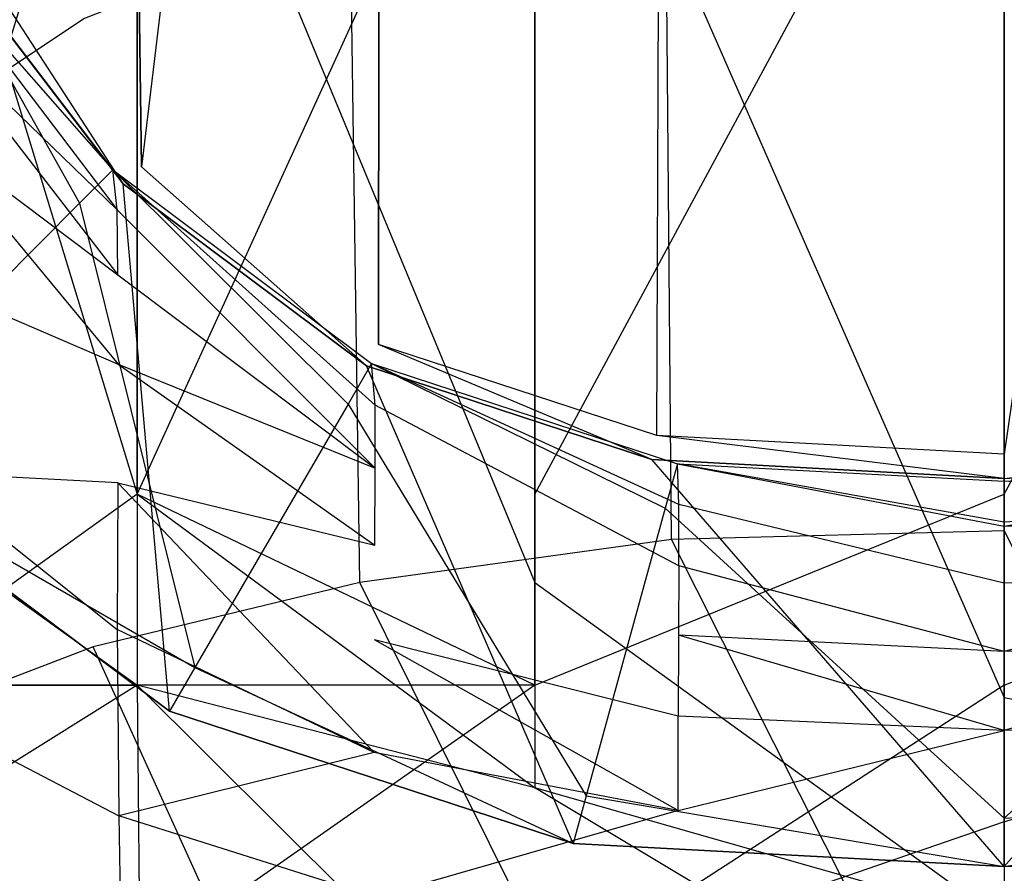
# Model space of a CAD drawing. Extents: x 0 to 0.315, y -0.494 to 0.
# Tile 16 of 24: x 0.13 to 0.158, y -0.091 to -0.067. Entities that reach past the tile are written whole.
import ezdxf

# ---------------------------------------------------------------- set-up
doc = ezdxf.new("R2010")
doc.units = 0
doc.layers.add('L0_WC_N_764603__0___REPLACEMTFO', color=7, linetype='CONTINUOUS')

msp = doc.modelspace()

# ---------------------------------------------------------------- linework, layer by layer
at = {"layer": 'L0_WC_N_764603__0___REPLACEMTFO', "color": 8}
for points, invisible_edges in [([(0.1575, -0.078801), (0.147985, -0.012086), (0.1575, -0.011583), (0.1575, -0.078801)], 13), ([(0.1575, -0.078801), (0.1575, -0.011583), (0.167015, -0.012086), (0.1575, -0.078801)], 10), ([(0.147743, -0.078279), (0.139938, -0.015321), (0.147985, -0.012086), (0.147743, -0.078279)], 13), ([(0.147743, -0.078279), (0.147985, -0.012086), (0.1575, -0.078801), (0.147743, -0.078279)], 10), ([(0.1575, -0.078801), (0.167015, -0.012086), (0.167257, -0.078279), (0.1575, -0.078801)], 13), ([(0.133275, -0.070733), (0.13261, -0.02082), (0.139938, -0.015321), (0.133275, -0.070733)], 10), ([(0.133275, -0.070733), (0.139938, -0.015321), (0.139933, -0.075717), (0.133275, -0.070733)], 13), ([(0.139933, -0.075717), (0.139938, -0.015321), (0.147743, -0.078279), (0.139933, -0.075717)], 10), ([(0.127841, -0.063615), (0.13261, -0.02082), (0.133275, -0.070733), (0.127841, -0.063615)], 13), ([(0.125686, -0.079922, 0.254249), (0.13315, -0.055433, 0.243579), (0.133151, -0.079922, 0.243579), (0.125686, -0.079922, 0.254249)], 13), ([(0.13315, -0.055433, 0.243579), (0.125686, -0.079922, 0.254249), (0.125686, -0.055433, 0.254249), (0.13315, -0.055433, 0.243579)], 14), ([(0.13315, -0.079922, 0.290092), (0.125686, -0.055433, 0.279421), (0.125686, -0.079922, 0.279421), (0.13315, -0.079922, 0.290092)], 13), ([(0.125686, -0.055433, 0.279421), (0.13315, -0.079922, 0.290092), (0.13315, -0.055433, 0.290092), (0.125686, -0.055433, 0.279421)], 14), ([(0.144322, -0.082401, 0.297221), (0.13315, -0.055433, 0.290092), (0.13315, -0.079922, 0.290092), (0.144322, -0.082401, 0.297221)], 13), ([(0.13315, -0.055433, 0.290092), (0.144322, -0.082401, 0.297221), (0.144322, -0.055582, 0.297221), (0.13315, -0.055433, 0.290092)], 14), ([(0.144322, -0.055433, 0.236449), (0.133151, -0.079922, 0.243579), (0.13315, -0.055433, 0.243579), (0.144322, -0.055433, 0.236449)], 13), ([(0.133151, -0.079922, 0.243579), (0.144322, -0.055433, 0.236449), (0.144322, -0.079922, 0.236449), (0.133151, -0.079922, 0.243579)], 14), ([(0.1575, -0.055433, 0.233946), (0.144322, -0.079922, 0.236449), (0.144322, -0.055433, 0.236449), (0.1575, -0.055433, 0.233946)], 13), ([(0.144322, -0.079922, 0.236449), (0.1575, -0.055433, 0.233946), (0.1575, -0.079922, 0.233946), (0.144322, -0.079922, 0.236449)], 14), ([(0.170678, -0.055433, 0.236449), (0.1575, -0.079922, 0.233946), (0.1575, -0.055433, 0.233946), (0.170678, -0.055433, 0.236449)], 13), ([(0.1575, -0.079922, 0.233946), (0.170678, -0.055433, 0.236449), (0.170678, -0.079922, 0.236449), (0.1575, -0.079922, 0.233946)], 14), ([(0.157499, -0.085633, 0.299725), (0.144322, -0.055582, 0.297221), (0.144322, -0.082401, 0.297221), (0.157499, -0.085633, 0.299725)], 13), ([(0.144322, -0.055582, 0.297221), (0.157499, -0.085633, 0.299725), (0.157499, -0.055775, 0.299725), (0.144322, -0.055582, 0.297221)], 14), ([(0.157499, -0.055775, 0.299725), (0.170678, -0.082401, 0.297221), (0.170678, -0.055582, 0.297221), (0.157499, -0.055775, 0.299725)], 14), ([(0.170678, -0.082401, 0.297221), (0.157499, -0.055775, 0.299725), (0.157499, -0.085633, 0.299725), (0.170678, -0.082401, 0.297221)], 13), ([(0.125882, -0.05616, 0.173067), (0.126052, -0.070281, 0.174899), (0.131669, -0.066563, 0.18254), (0.125882, -0.05616, 0.173067)], 14), ([(0.157501, -0.061396, 0.192452), (0.147988, -0.061663, 0.191941), (0.14816, -0.081201, 0.191438), (0.157501, -0.061396, 0.192452)], 14), ([(0.157502, -0.080951, 0.19208), (0.157501, -0.061396, 0.192452), (0.14816, -0.081201, 0.191438), (0.157502, -0.080951, 0.19208)], 14), ([(0.147988, -0.061663, 0.191941), (0.139142, -0.063607, 0.188355), (0.139401, -0.082408, 0.188051), (0.147988, -0.061663, 0.191941)], 14), ([(0.14816, -0.081201, 0.191438), (0.147988, -0.061663, 0.191941), (0.139401, -0.082408, 0.188051), (0.14816, -0.081201, 0.191438)], 14), ([(0.131533, -0.071752, 0.065228), (0.12694, -0.063574, 0.066865), (0.1258, -0.064242, 0.065228), (0.131533, -0.071752, 0.065228)], 13), ([(0.12694, -0.063574, 0.066865), (0.131533, -0.071752, 0.065228), (0.132467, -0.070814, 0.066865), (0.12694, -0.063574, 0.066865)], 14), ([(0.132467, -0.070814, 0.112752), (0.12694, -0.063574, 0.066865), (0.132467, -0.070814, 0.066865), (0.132467, -0.070814, 0.112752)], 13), ([(0.12694, -0.063574, 0.066865), (0.132467, -0.070814, 0.112752), (0.12694, -0.063574, 0.112752), (0.12694, -0.063574, 0.066865)], 14), ([(0.12694, -0.063574, 0.112752), (0.132467, -0.070814, 0.112752), (0.127054, -0.064658, 0.119774), (0.12694, -0.063574, 0.112752)], 14), ([(0.127841, -0.063615), (0.132757, -0.07121, 0.000001), (0.127214, -0.063949), (0.127841, -0.063615)], 13), ([(0.132757, -0.07121, 0.000001), (0.127841, -0.063615), (0.133275, -0.070733), (0.132757, -0.07121, 0.000001)], 14), ([(0.139142, -0.063607, 0.188355), (0.131669, -0.066563, 0.18254), (0.131914, -0.084209, 0.182428), (0.139142, -0.063607, 0.188355)], 14), ([(0.139401, -0.082408, 0.188051), (0.139142, -0.063607, 0.188355), (0.131914, -0.084209, 0.182428), (0.139401, -0.082408, 0.188051)], 14), ([(0.124472, -0.078842, 0.022814), (0.127214, -0.063949, 0.022814), (0.132757, -0.07121, 0.022814), (0.124472, -0.078842, 0.022814)], 14), ([(0.132757, -0.07121, 0.02115), (0.127214, -0.063949, 0.00141), (0.132757, -0.07121, 0.00141), (0.132757, -0.07121, 0.02115)], 13), ([(0.127214, -0.063949, 0.00141), (0.132757, -0.07121, 0.02115), (0.127214, -0.063949, 0.02115), (0.127214, -0.063949, 0.00141)], 14), ([(0.132757, -0.07121, 0.022814), (0.127214, -0.063949, 0.02115), (0.132757, -0.07121, 0.02115), (0.132757, -0.07121, 0.022814)], 13), ([(0.127214, -0.063949, 0.02115), (0.132757, -0.07121, 0.022814), (0.127214, -0.063949, 0.022814), (0.127214, -0.063949, 0.02115)], 14), ([(0.132757, -0.07121, 0.00141), (0.127214, -0.063949), (0.132757, -0.07121, 0.000001), (0.132757, -0.07121, 0.00141)], 13), ([(0.127214, -0.063949), (0.132757, -0.07121, 0.00141), (0.127214, -0.063949, 0.00141), (0.127214, -0.063949)], 14), ([(0.1258, -0.064242, 0.065228), (0.125477, -0.077833, 0.05461), (0.131533, -0.071752, 0.065228), (0.1258, -0.064242, 0.065228)], 14), ([(0.127054, -0.064658, 0.119774), (0.132589, -0.071933, 0.117911), (0.127103, -0.06663, 0.126253), (0.127054, -0.064658, 0.119774)], 14), ([(0.127054, -0.064658, 0.119774), (0.132467, -0.070814, 0.112752), (0.132589, -0.071933, 0.117911), (0.127054, -0.064658, 0.119774)], 14), ([(0.131669, -0.066563, 0.18254), (0.126052, -0.070281, 0.174899), (0.131914, -0.084209, 0.182428), (0.131669, -0.066563, 0.18254)], 14), ([(0.127103, -0.06663, 0.126253), (0.132589, -0.071933, 0.117911), (0.132614, -0.073766, 0.122523), (0.127103, -0.06663, 0.126253)], 14), ([(0.127103, -0.06663, 0.126253), (0.132614, -0.073766, 0.122523), (0.127127, -0.069638, 0.131538), (0.127103, -0.06663, 0.126253)], 14), ([(0.127127, -0.069638, 0.131538), (0.132623, -0.076273, 0.12616), (0.127111, -0.073909, 0.135459), (0.127127, -0.069638, 0.131538)], 14), ([(0.127127, -0.069638, 0.131538), (0.132614, -0.073766, 0.122523), (0.132623, -0.076273, 0.12616), (0.127127, -0.069638, 0.131538)], 14), ([(0.126052, -0.070281, 0.174899), (0.126198, -0.086402, 0.17487), (0.131914, -0.084209, 0.182428), (0.126052, -0.070281, 0.174899)], 14), ([(0.133275, -0.070733), (0.139588, -0.076323, 0.000001), (0.132757, -0.07121, 0.000001), (0.133275, -0.070733)], 13), ([(0.139588, -0.076323, 0.000001), (0.133275, -0.070733), (0.139933, -0.075717), (0.139588, -0.076323, 0.000001)], 14), ([(0.139073, -0.077396, 0.065228), (0.132467, -0.070814, 0.066865), (0.131533, -0.071752, 0.065228), (0.139073, -0.077396, 0.065228)], 13), ([(0.132467, -0.070814, 0.066865), (0.139073, -0.077396, 0.065228), (0.139736, -0.076255, 0.066865), (0.132467, -0.070814, 0.066865)], 14), ([(0.139736, -0.076255, 0.066865), (0.132467, -0.070814, 0.112752), (0.132467, -0.070814, 0.066865), (0.139736, -0.076255, 0.066865)], 13), ([(0.132467, -0.070814, 0.112752), (0.139736, -0.076255, 0.066865), (0.139736, -0.076255, 0.112752), (0.132467, -0.070814, 0.112752)], 14), ([(0.139834, -0.07742, 0.116528), (0.132467, -0.070814, 0.112752), (0.139736, -0.076255, 0.112752), (0.139834, -0.07742, 0.116528)], 14), ([(0.132589, -0.071933, 0.117911), (0.132467, -0.070814, 0.112752), (0.139834, -0.07742, 0.116528), (0.132589, -0.071933, 0.117911)], 14), ([(0.132757, -0.07121, 0.022814), (0.134062, -0.086021, 0.022814), (0.124472, -0.078842, 0.022814), (0.132757, -0.07121, 0.022814)], 13), ([(0.139588, -0.076323, 0.00141), (0.132757, -0.07121, 0.02115), (0.132757, -0.07121, 0.00141), (0.139588, -0.076323, 0.00141)], 13), ([(0.132757, -0.07121, 0.02115), (0.139588, -0.076323, 0.00141), (0.139588, -0.076323, 0.02115), (0.132757, -0.07121, 0.02115)], 14), ([(0.139588, -0.076323, 0.022814), (0.132757, -0.07121, 0.02115), (0.139588, -0.076323, 0.02115), (0.139588, -0.076323, 0.022814)], 13), ([(0.132757, -0.07121, 0.02115), (0.139588, -0.076323, 0.022814), (0.132757, -0.07121, 0.022814), (0.132757, -0.07121, 0.02115)], 14), ([(0.139588, -0.076323, 0.000001), (0.132757, -0.07121, 0.00141), (0.132757, -0.07121, 0.000001), (0.139588, -0.076323, 0.000001)], 13), ([(0.132757, -0.07121, 0.00141), (0.139588, -0.076323, 0.000001), (0.139588, -0.076323, 0.00141), (0.132757, -0.07121, 0.00141)], 14), ([(0.134062, -0.086021, 0.022814), (0.132757, -0.07121, 0.022814), (0.139588, -0.076323, 0.022814), (0.134062, -0.086021, 0.022814)], 14), ([(0.134775, -0.084793, 0.05461), (0.131533, -0.071752, 0.065228), (0.125477, -0.077833, 0.05461), (0.134775, -0.084793, 0.05461)], 13), ([(0.131533, -0.071752, 0.065228), (0.134775, -0.084793, 0.05461), (0.139073, -0.077396, 0.065228), (0.131533, -0.071752, 0.065228)], 14), ([(0.139832, -0.079198, 0.119723), (0.132589, -0.071933, 0.117911), (0.139834, -0.07742, 0.116528), (0.139832, -0.079198, 0.119723)], 14), ([(0.132614, -0.073766, 0.122523), (0.132589, -0.071933, 0.117911), (0.139832, -0.079198, 0.119723), (0.132614, -0.073766, 0.122523)], 14), ([(0.132614, -0.073766, 0.122523), (0.139832, -0.079198, 0.119723), (0.132623, -0.076273, 0.12616), (0.132614, -0.073766, 0.122523)], 14), ([(0.132608, -0.079605, 0.12889), (0.127086, -0.079323, 0.137913), (0.127111, -0.073909, 0.135459), (0.132608, -0.079605, 0.12889)], 14), ([(0.127111, -0.073909, 0.135459), (0.132623, -0.076273, 0.12616), (0.132608, -0.079605, 0.12889), (0.127111, -0.073909, 0.135459)], 14), ([(0.139933, -0.075717), (0.147605, -0.078953), (0.139588, -0.076323, 0.000001), (0.139933, -0.075717)], 13), ([(0.147605, -0.078953), (0.139933, -0.075717), (0.147743, -0.078279), (0.147605, -0.078953)], 14), ([(0.132623, -0.076273, 0.12616), (0.139825, -0.081359, 0.122118), (0.132608, -0.079605, 0.12889), (0.132623, -0.076273, 0.12616)], 14), ([(0.132623, -0.076273, 0.12616), (0.139832, -0.079198, 0.119723), (0.139825, -0.081359, 0.122118), (0.132623, -0.076273, 0.12616)], 14), ([(0.147979, -0.080317, 0.065228), (0.139736, -0.076255, 0.066865), (0.139073, -0.077396, 0.065228), (0.147979, -0.080317, 0.065228)], 13), ([(0.139736, -0.076255, 0.066865), (0.147979, -0.080317, 0.065228), (0.148321, -0.079071, 0.066865), (0.139736, -0.076255, 0.066865)], 14), ([(0.148321, -0.079071, 0.066865), (0.139736, -0.076255, 0.112752), (0.139736, -0.076255, 0.066865), (0.148321, -0.079071, 0.066865)], 13), ([(0.139736, -0.076255, 0.112752), (0.148321, -0.079071, 0.066865), (0.148321, -0.079071, 0.112752), (0.139736, -0.076255, 0.112752)], 14), ([(0.148364, -0.080214, 0.115821), (0.139736, -0.076255, 0.112752), (0.148321, -0.079071, 0.112752), (0.148364, -0.080214, 0.115821)], 14), ([(0.139834, -0.07742, 0.116528), (0.139736, -0.076255, 0.112752), (0.148364, -0.080214, 0.115821), (0.139834, -0.07742, 0.116528)], 14), ([(0.139588, -0.076323, 0.022814), (0.14539, -0.089737, 0.022814), (0.134062, -0.086021, 0.022814), (0.139588, -0.076323, 0.022814)], 13), ([(0.147605, -0.078953, 0.00141), (0.139588, -0.076323, 0.02115), (0.139588, -0.076323, 0.00141), (0.147605, -0.078953, 0.00141)], 13), ([(0.139588, -0.076323, 0.02115), (0.147605, -0.078953, 0.00141), (0.147605, -0.078953, 0.02115), (0.139588, -0.076323, 0.02115)], 14), ([(0.147605, -0.078953, 0.02115), (0.139588, -0.076323, 0.022814), (0.139588, -0.076323, 0.02115), (0.147605, -0.078953, 0.02115)], 13), ([(0.139588, -0.076323, 0.022814), (0.147605, -0.078953, 0.02115), (0.147605, -0.078953, 0.022814), (0.139588, -0.076323, 0.022814)], 14), ([(0.147605, -0.078953, 0.00141), (0.139588, -0.076323, 0.000001), (0.147605, -0.078953), (0.147605, -0.078953, 0.00141)], 13), ([(0.139588, -0.076323, 0.000001), (0.147605, -0.078953, 0.00141), (0.139588, -0.076323, 0.00141), (0.139588, -0.076323, 0.000001)], 14), ([(0.14539, -0.089737, 0.022814), (0.139588, -0.076323, 0.022814), (0.147605, -0.078953, 0.022814), (0.14539, -0.089737, 0.022814)], 14), ([(0.145758, -0.088396, 0.05461), (0.139073, -0.077396, 0.065228), (0.134775, -0.084793, 0.05461), (0.145758, -0.088396, 0.05461)], 13), ([(0.139073, -0.077396, 0.065228), (0.145758, -0.088396, 0.05461), (0.147979, -0.080317, 0.065228), (0.139073, -0.077396, 0.065228)], 14), ([(0.139832, -0.079198, 0.119723), (0.139834, -0.07742, 0.116528), (0.148357, -0.081933, 0.118266), (0.139832, -0.079198, 0.119723)], 14), ([(0.148357, -0.081933, 0.118266), (0.139834, -0.07742, 0.116528), (0.148364, -0.080214, 0.115821), (0.148357, -0.081933, 0.118266)], 14), ([(0.124472, -0.078842, 0.052849), (0.134775, -0.084793, 0.05461), (0.125477, -0.077833, 0.05461), (0.124472, -0.078842, 0.052849)], 14), ([(0.147743, -0.078279), (0.1575, -0.079482, 0.000001), (0.147605, -0.078953), (0.147743, -0.078279)], 13), ([(0.1575, -0.079482, 0.000001), (0.147743, -0.078279), (0.1575, -0.078801), (0.1575, -0.079482, 0.000001)], 14), ([(0.167257, -0.078279), (0.1575, -0.079482, 0.000001), (0.1575, -0.078801), (0.167257, -0.078279)], 13), ([(0.1575, -0.079482, 0.000001), (0.167257, -0.078279), (0.167395, -0.078953), (0.1575, -0.079482, 0.000001)], 14), ([(0.134062, -0.086021, 0.050846), (0.124472, -0.078842, 0.052849), (0.124472, -0.078842, 0.050846), (0.134062, -0.086021, 0.050846)], 13), ([(0.124472, -0.078842, 0.052849), (0.134062, -0.086021, 0.050846), (0.134062, -0.086021, 0.052849), (0.124472, -0.078842, 0.052849)], 14), ([(0.134062, -0.086021, 0.050846), (0.124472, -0.078842, 0.023815), (0.134062, -0.086021, 0.023815), (0.134062, -0.086021, 0.050846)], 13), ([(0.124472, -0.078842, 0.023815), (0.134062, -0.086021, 0.050846), (0.124472, -0.078842, 0.050846), (0.124472, -0.078842, 0.023815)], 14), ([(0.134062, -0.086021, 0.022814), (0.124472, -0.078842, 0.023815), (0.124472, -0.078842, 0.022814), (0.134062, -0.086021, 0.022814)], 13), ([(0.124472, -0.078842, 0.023815), (0.134062, -0.086021, 0.022814), (0.134062, -0.086021, 0.023815), (0.124472, -0.078842, 0.023815)], 14), ([(0.134775, -0.084793, 0.05461), (0.124472, -0.078842, 0.052849), (0.134062, -0.086021, 0.052849), (0.134775, -0.084793, 0.05461)], 13), ([(0.147605, -0.078953, 0.022814), (0.1575, -0.090385, 0.022814), (0.14539, -0.089737, 0.022814), (0.147605, -0.078953, 0.022814)], 13), ([(0.1575, -0.079482, 0.00141), (0.147605, -0.078953, 0.02115), (0.147605, -0.078953, 0.00141), (0.1575, -0.079482, 0.00141)], 13), ([(0.147605, -0.078953, 0.02115), (0.1575, -0.079482, 0.00141), (0.1575, -0.079482, 0.02115), (0.147605, -0.078953, 0.02115)], 14), ([(0.1575, -0.079482, 0.02115), (0.147605, -0.078953, 0.022814), (0.147605, -0.078953, 0.02115), (0.1575, -0.079482, 0.02115)], 13), ([(0.147605, -0.078953, 0.022814), (0.1575, -0.079482, 0.02115), (0.1575, -0.079482, 0.022814), (0.147605, -0.078953, 0.022814)], 14), ([(0.1575, -0.079482, 0.000001), (0.147605, -0.078953, 0.00141), (0.147605, -0.078953), (0.1575, -0.079482, 0.000001)], 13), ([(0.147605, -0.078953, 0.00141), (0.1575, -0.079482, 0.000001), (0.1575, -0.079482, 0.00141), (0.147605, -0.078953, 0.00141)], 14), ([(0.1575, -0.090385, 0.022814), (0.147605, -0.078953, 0.022814), (0.1575, -0.079482, 0.022814), (0.1575, -0.090385, 0.022814)], 14), ([(0.167395, -0.078953, 0.02115), (0.1575, -0.079482, 0.00141), (0.167395, -0.078953, 0.00141), (0.167395, -0.078953, 0.02115)], 13), ([(0.1575, -0.079482, 0.00141), (0.167395, -0.078953, 0.02115), (0.1575, -0.079482, 0.02115), (0.1575, -0.079482, 0.00141)], 14), ([(0.167395, -0.078953, 0.022814), (0.1575, -0.079482, 0.02115), (0.167395, -0.078953, 0.02115), (0.167395, -0.078953, 0.022814)], 13), ([(0.1575, -0.079482, 0.02115), (0.167395, -0.078953, 0.022814), (0.1575, -0.079482, 0.022814), (0.1575, -0.079482, 0.02115)], 14), ([(0.167395, -0.078953, 0.00141), (0.1575, -0.079482, 0.000001), (0.167395, -0.078953), (0.167395, -0.078953, 0.00141)], 13), ([(0.1575, -0.079482, 0.000001), (0.167395, -0.078953, 0.00141), (0.1575, -0.079482, 0.00141), (0.1575, -0.079482, 0.000001)], 14), ([(0.167395, -0.078953, 0.022814), (0.1575, -0.090385, 0.022814), (0.1575, -0.079482, 0.022814), (0.167395, -0.078953, 0.022814)], 13), ([(0.1575, -0.090385, 0.022814), (0.167395, -0.078953, 0.022814), (0.16961, -0.089737, 0.022814), (0.1575, -0.090385, 0.022814)], 14), ([(0.127086, -0.079323, 0.137913), (0.132595, -0.083728, 0.13077), (0.127103, -0.08607, 0.139037), (0.127086, -0.079323, 0.137913)], 14), ([(0.127086, -0.079323, 0.137913), (0.132608, -0.079605, 0.12889), (0.132595, -0.083728, 0.13077), (0.127086, -0.079323, 0.137913)], 13), ([(0.139825, -0.081359, 0.122118), (0.139832, -0.079198, 0.119723), (0.14835, -0.083882, 0.12001), (0.139825, -0.081359, 0.122118)], 14), ([(0.148357, -0.081933, 0.118266), (0.14835, -0.083882, 0.12001), (0.139832, -0.079198, 0.119723), (0.148357, -0.081933, 0.118266)], 14), ([(0.1575, -0.080827, 0.065228), (0.148321, -0.079071, 0.066865), (0.147979, -0.080317, 0.065228), (0.1575, -0.080827, 0.065228)], 13), ([(0.148321, -0.079071, 0.066865), (0.1575, -0.080827, 0.065228), (0.1575, -0.079563, 0.066865), (0.148321, -0.079071, 0.066865)], 14), ([(0.1575, -0.079563, 0.066865), (0.148321, -0.079071, 0.112752), (0.148321, -0.079071, 0.066865), (0.1575, -0.079563, 0.066865)], 13), ([(0.148321, -0.079071, 0.112752), (0.1575, -0.079563, 0.066865), (0.1575, -0.079563, 0.112752), (0.148321, -0.079071, 0.112752)], 14), ([(0.1575, -0.080707, 0.115704), (0.148321, -0.079071, 0.112752), (0.1575, -0.079563, 0.112752), (0.1575, -0.080707, 0.115704)], 14), ([(0.148364, -0.080214, 0.115821), (0.148321, -0.079071, 0.112752), (0.1575, -0.080707, 0.115704), (0.148364, -0.080214, 0.115821)], 14), ([(0.166679, -0.079071, 0.066865), (0.1575, -0.080827, 0.065228), (0.167021, -0.080317, 0.065228), (0.166679, -0.079071, 0.066865)], 13), ([(0.1575, -0.080827, 0.065228), (0.166679, -0.079071, 0.066865), (0.1575, -0.079563, 0.066865), (0.1575, -0.080827, 0.065228)], 14), ([(0.166679, -0.079071, 0.112752), (0.1575, -0.079563, 0.066865), (0.166679, -0.079071, 0.066865), (0.166679, -0.079071, 0.112752)], 13), ([(0.1575, -0.079563, 0.066865), (0.166679, -0.079071, 0.112752), (0.1575, -0.079563, 0.112752), (0.1575, -0.079563, 0.066865)], 14), ([(0.166636, -0.080214, 0.115821), (0.1575, -0.079563, 0.112752), (0.166679, -0.079071, 0.112752), (0.166636, -0.080214, 0.115821)], 14), ([(0.132608, -0.079605, 0.12889), (0.139811, -0.087184, 0.125384), (0.132595, -0.083728, 0.13077), (0.132608, -0.079605, 0.12889)], 13), ([(0.132608, -0.079605, 0.12889), (0.139825, -0.081359, 0.122118), (0.139812, -0.084014, 0.123946), (0.132608, -0.079605, 0.12889)], 14), ([(0.139811, -0.087184, 0.125384), (0.132608, -0.079605, 0.12889), (0.139812, -0.084014, 0.123946), (0.139811, -0.087184, 0.125384)], 14), ([(0.166636, -0.080214, 0.115821), (0.1575, -0.080707, 0.115704), (0.1575, -0.079563, 0.112752), (0.166636, -0.080214, 0.115821)], 14), ([(0.13315, -0.085291, 0.290092), (0.125686, -0.079922, 0.279421), (0.125686, -0.085291, 0.279421), (0.13315, -0.085291, 0.290092)], 13), ([(0.125686, -0.079922, 0.279421), (0.13315, -0.085291, 0.290092), (0.13315, -0.079922, 0.290092), (0.125686, -0.079922, 0.279421)], 14), ([(0.125686, -0.085291, 0.254249), (0.133151, -0.079922, 0.243579), (0.13315, -0.085291, 0.243579), (0.125686, -0.085291, 0.254249)], 13), ([(0.133151, -0.079922, 0.243579), (0.125686, -0.085291, 0.254249), (0.125686, -0.079922, 0.254249), (0.133151, -0.079922, 0.243579)], 14), ([(0.144322, -0.088172, 0.297221), (0.13315, -0.079922, 0.290092), (0.13315, -0.085291, 0.290092), (0.144322, -0.088172, 0.297221)], 13), ([(0.13315, -0.079922, 0.290092), (0.144322, -0.088172, 0.297221), (0.144322, -0.082401, 0.297221), (0.13315, -0.079922, 0.290092)], 14), ([(0.133151, -0.079922, 0.243579), (0.144322, -0.085291, 0.236449), (0.13315, -0.085291, 0.243579), (0.133151, -0.079922, 0.243579)], 13), ([(0.144322, -0.085291, 0.236449), (0.133151, -0.079922, 0.243579), (0.144322, -0.079922, 0.236449), (0.144322, -0.085291, 0.236449)], 14), ([(0.1575, -0.079922, 0.233946), (0.144322, -0.085291, 0.236449), (0.144322, -0.079922, 0.236449), (0.1575, -0.079922, 0.233946)], 13), ([(0.144322, -0.085291, 0.236449), (0.1575, -0.079922, 0.233946), (0.1575, -0.085291, 0.233946), (0.144322, -0.085291, 0.236449)], 14), ([(0.170678, -0.079922, 0.236449), (0.1575, -0.085291, 0.233946), (0.1575, -0.079922, 0.233946), (0.170678, -0.079922, 0.236449)], 13), ([(0.1575, -0.085291, 0.233946), (0.170678, -0.079922, 0.236449), (0.170678, -0.085291, 0.236449), (0.1575, -0.085291, 0.233946)], 14), ([(0.1575, -0.089025, 0.05461), (0.147979, -0.080317, 0.065228), (0.145758, -0.088396, 0.05461), (0.1575, -0.089025, 0.05461)], 13), ([(0.147979, -0.080317, 0.065228), (0.1575, -0.089025, 0.05461), (0.1575, -0.080827, 0.065228), (0.147979, -0.080317, 0.065228)], 14), ([(0.148357, -0.081933, 0.118266), (0.148364, -0.080214, 0.115821), (0.1575, -0.082426, 0.118012), (0.148357, -0.081933, 0.118266)], 14), ([(0.1575, -0.082426, 0.118012), (0.148364, -0.080214, 0.115821), (0.1575, -0.080707, 0.115704), (0.1575, -0.082426, 0.118012)], 14), ([(0.1575, -0.082426, 0.118012), (0.1575, -0.080707, 0.115704), (0.166636, -0.080214, 0.115821), (0.1575, -0.082426, 0.118012)], 14), ([(0.166643, -0.081933, 0.118266), (0.1575, -0.082426, 0.118012), (0.166636, -0.080214, 0.115821), (0.166643, -0.081933, 0.118266)], 14), ([(0.167021, -0.080317, 0.065228), (0.1575, -0.089025, 0.05461), (0.169242, -0.088396, 0.05461), (0.167021, -0.080317, 0.065228)], 13), ([(0.1575, -0.089025, 0.05461), (0.167021, -0.080317, 0.065228), (0.1575, -0.080827, 0.065228), (0.1575, -0.089025, 0.05461)], 14), ([(0.157502, -0.080951, 0.19208), (0.14816, -0.081201, 0.191438), (0.1575, -0.099773, 0.192506), (0.157502, -0.080951, 0.19208)], 14), ([(0.166868, -0.099952, 0.191346), (0.157502, -0.080951, 0.19208), (0.1575, -0.099773, 0.192506), (0.166868, -0.099952, 0.191346)], 14), ([(0.14816, -0.081201, 0.191438), (0.139401, -0.082408, 0.188051), (0.148132, -0.099952, 0.191346), (0.14816, -0.081201, 0.191438)], 14), ([(0.1575, -0.099773, 0.192506), (0.14816, -0.081201, 0.191438), (0.148132, -0.099952, 0.191346), (0.1575, -0.099773, 0.192506)], 14), ([(0.148343, -0.086157, 0.121367), (0.139812, -0.084014, 0.123946), (0.139825, -0.081359, 0.122118), (0.148343, -0.086157, 0.121367)], 14), ([(0.14835, -0.083882, 0.12001), (0.148343, -0.086157, 0.121367), (0.139825, -0.081359, 0.122118), (0.14835, -0.083882, 0.12001)], 14), ([(0.1575, -0.084345, 0.119639), (0.14835, -0.083882, 0.12001), (0.148357, -0.081933, 0.118266), (0.1575, -0.084345, 0.119639)], 14), ([(0.1575, -0.084345, 0.119639), (0.148357, -0.081933, 0.118266), (0.1575, -0.082426, 0.118012), (0.1575, -0.084345, 0.119639)], 14), ([(0.166643, -0.081933, 0.118266), (0.1575, -0.084345, 0.119639), (0.1575, -0.082426, 0.118012), (0.166643, -0.081933, 0.118266)], 14), ([(0.16665, -0.083882, 0.12001), (0.1575, -0.084345, 0.119639), (0.166643, -0.081933, 0.118266), (0.16665, -0.083882, 0.12001)], 14), ([(0.139401, -0.082408, 0.188051), (0.131914, -0.084209, 0.182428), (0.139375, -0.100652, 0.187895), (0.139401, -0.082408, 0.188051)], 14), ([(0.148132, -0.099952, 0.191346), (0.139401, -0.082408, 0.188051), (0.139375, -0.100652, 0.187895), (0.148132, -0.099952, 0.191346)], 14), ([(0.157499, -0.091929, 0.299725), (0.144322, -0.082401, 0.297221), (0.144322, -0.088172, 0.297221), (0.157499, -0.091929, 0.299725)], 13), ([(0.144322, -0.082401, 0.297221), (0.157499, -0.091929, 0.299725), (0.157499, -0.085633, 0.299725), (0.144322, -0.082401, 0.297221)], 14), ([(0.157499, -0.085633, 0.299725), (0.170678, -0.088172, 0.297221), (0.170678, -0.082401, 0.297221), (0.157499, -0.085633, 0.299725)], 14), ([(0.132595, -0.083728, 0.13077), (0.132637, -0.088957, 0.131784), (0.127103, -0.08607, 0.139037), (0.132595, -0.083728, 0.13077)], 14), ([(0.139811, -0.087184, 0.125384), (0.132637, -0.088957, 0.131784), (0.132595, -0.083728, 0.13077), (0.139811, -0.087184, 0.125384)], 14), ([(0.139812, -0.084014, 0.123946), (0.148345, -0.088811, 0.122565), (0.139811, -0.087184, 0.125384), (0.139812, -0.084014, 0.123946)], 13), ([(0.148345, -0.088811, 0.122565), (0.139812, -0.084014, 0.123946), (0.148343, -0.086157, 0.121367), (0.148345, -0.088811, 0.122565)], 14), ([(0.1575, -0.08656, 0.120917), (0.148343, -0.086157, 0.121367), (0.14835, -0.083882, 0.12001), (0.1575, -0.08656, 0.120917)], 14), ([(0.1575, -0.08656, 0.120917), (0.14835, -0.083882, 0.12001), (0.1575, -0.084345, 0.119639), (0.1575, -0.08656, 0.120917)], 14), ([(0.16665, -0.083882, 0.12001), (0.1575, -0.08656, 0.120917), (0.1575, -0.084345, 0.119639), (0.16665, -0.083882, 0.12001)], 14), ([(0.166657, -0.086157, 0.121367), (0.1575, -0.08656, 0.120917), (0.16665, -0.083882, 0.12001), (0.166657, -0.086157, 0.121367)], 14), ([(0.131914, -0.084209, 0.182428), (0.126198, -0.086402, 0.17487), (0.131794, -0.101544, 0.182141), (0.131914, -0.084209, 0.182428)], 14), ([(0.139375, -0.100652, 0.187895), (0.131914, -0.084209, 0.182428), (0.131794, -0.101544, 0.182141), (0.139375, -0.100652, 0.187895)], 14), ([(0.14539, -0.089737, 0.052849), (0.134775, -0.084793, 0.05461), (0.134062, -0.086021, 0.052849), (0.14539, -0.089737, 0.052849)], 13), ([(0.134775, -0.084793, 0.05461), (0.14539, -0.089737, 0.052849), (0.145758, -0.088396, 0.05461), (0.134775, -0.084793, 0.05461)], 14), ([(0.13315, -0.085291, 0.290092), (0.12379, -0.091141, 0.27848), (0.130324, -0.091711, 0.289411), (0.13315, -0.085291, 0.290092)], 14), ([(0.13315, -0.085291, 0.290092), (0.125686, -0.085291, 0.279421), (0.12379, -0.091141, 0.27848), (0.13315, -0.085291, 0.290092)], 14), ([(0.13315, -0.085291, 0.243579), (0.133222, -0.093054, 0.241291), (0.125213, -0.092388, 0.251963), (0.13315, -0.085291, 0.243579)], 14), ([(0.125686, -0.085291, 0.254249), (0.13315, -0.085291, 0.243579), (0.125213, -0.092388, 0.251963), (0.125686, -0.085291, 0.254249)], 14), ([(0.142038, -0.094126, 0.29684), (0.13315, -0.085291, 0.290092), (0.130324, -0.091711, 0.289411), (0.142038, -0.094126, 0.29684)], 14), ([(0.144322, -0.085291, 0.236449), (0.133222, -0.093054, 0.241291), (0.13315, -0.085291, 0.243579), (0.144322, -0.085291, 0.236449)], 14), ([(0.144322, -0.088172, 0.297221), (0.13315, -0.085291, 0.290092), (0.142038, -0.094126, 0.29684), (0.144322, -0.088172, 0.297221)], 14), ([(0.144765, -0.093528, 0.234844), (0.133222, -0.093054, 0.241291), (0.144322, -0.085291, 0.236449), (0.144765, -0.093528, 0.234844)], 14), ([(0.1575, -0.085291, 0.233946), (0.144765, -0.093528, 0.234844), (0.144322, -0.085291, 0.236449), (0.1575, -0.085291, 0.233946)], 14), ([(0.157543, -0.093548, 0.232329), (0.144765, -0.093528, 0.234844), (0.1575, -0.085291, 0.233946), (0.157543, -0.093548, 0.232329)], 14), ([(0.170678, -0.085291, 0.236449), (0.157543, -0.093548, 0.232329), (0.1575, -0.085291, 0.233946), (0.170678, -0.085291, 0.236449)], 14), ([(0.170678, -0.088172, 0.297221), (0.157499, -0.085633, 0.299725), (0.157499, -0.091929, 0.299725), (0.170678, -0.088172, 0.297221)], 13), ([(0.127103, -0.08607, 0.139037), (0.132637, -0.088957, 0.131784), (0.127198, -0.094535, 0.139), (0.127103, -0.08607, 0.139037)], 14), ([(0.14539, -0.089737, 0.050846), (0.134062, -0.086021, 0.052849), (0.134062, -0.086021, 0.050846), (0.14539, -0.089737, 0.050846)], 13), ([(0.134062, -0.086021, 0.052849), (0.14539, -0.089737, 0.050846), (0.14539, -0.089737, 0.052849), (0.134062, -0.086021, 0.052849)], 14), ([(0.14539, -0.089737, 0.023815), (0.134062, -0.086021, 0.050846), (0.134062, -0.086021, 0.023815), (0.14539, -0.089737, 0.023815)], 13), ([(0.134062, -0.086021, 0.050846), (0.14539, -0.089737, 0.023815), (0.14539, -0.089737, 0.050846), (0.134062, -0.086021, 0.050846)], 14), ([(0.14539, -0.089737, 0.022814), (0.134062, -0.086021, 0.023815), (0.134062, -0.086021, 0.022814), (0.14539, -0.089737, 0.022814)], 13), ([(0.134062, -0.086021, 0.023815), (0.14539, -0.089737, 0.022814), (0.14539, -0.089737, 0.023815), (0.134062, -0.086021, 0.023815)], 14), ([(0.1575, -0.08656, 0.120917), (0.148345, -0.088811, 0.122565), (0.148343, -0.086157, 0.121367), (0.1575, -0.08656, 0.120917)], 13), ([(0.166657, -0.086157, 0.121367), (0.1575, -0.089129, 0.12208), (0.1575, -0.08656, 0.120917), (0.166657, -0.086157, 0.121367)], 13), ([(0.1575, -0.089129, 0.12208), (0.166657, -0.086157, 0.121367), (0.166655, -0.088811, 0.122565), (0.1575, -0.089129, 0.12208)], 14), ([(0.126198, -0.086402, 0.17487), (0.126078, -0.102494, 0.174489), (0.131794, -0.101544, 0.182141), (0.126198, -0.086402, 0.17487)], 14), ([(0.148345, -0.088811, 0.122565), (0.1575, -0.08656, 0.120917), (0.1575, -0.089129, 0.12208), (0.148345, -0.088811, 0.122565)], 14), ([(0.13986, -0.091239, 0.126348), (0.132637, -0.088957, 0.131784), (0.139811, -0.087184, 0.125384), (0.13986, -0.091239, 0.126348)], 14), ([(0.148345, -0.088811, 0.122565), (0.13986, -0.091239, 0.126348), (0.139811, -0.087184, 0.125384), (0.148345, -0.088811, 0.122565)], 14), ([(0.157409, -0.09603, 0.299321), (0.144322, -0.088172, 0.297221), (0.142038, -0.094126, 0.29684), (0.157409, -0.09603, 0.299321)], 14), ([(0.157499, -0.091929, 0.299725), (0.144322, -0.088172, 0.297221), (0.157409, -0.09603, 0.299321), (0.157499, -0.091929, 0.299725)], 14), ([(0.1731, -0.094077, 0.296797), (0.170678, -0.088172, 0.297221), (0.157499, -0.091929, 0.299725), (0.1731, -0.094077, 0.296797)], 14), ([(0.1575, -0.090385, 0.052849), (0.145758, -0.088396, 0.05461), (0.14539, -0.089737, 0.052849), (0.1575, -0.090385, 0.052849)], 13), ([(0.145758, -0.088396, 0.05461), (0.1575, -0.090385, 0.052849), (0.1575, -0.089025, 0.05461), (0.145758, -0.088396, 0.05461)], 14), ([(0.169242, -0.088396, 0.05461), (0.1575, -0.090385, 0.052849), (0.16961, -0.089737, 0.052849), (0.169242, -0.088396, 0.05461)], 13), ([(0.1575, -0.090385, 0.052849), (0.169242, -0.088396, 0.05461), (0.1575, -0.089025, 0.05461), (0.1575, -0.090385, 0.052849)], 14), ([(0.132637, -0.088957, 0.131784), (0.132749, -0.095776, 0.131815), (0.127198, -0.094535, 0.139), (0.132637, -0.088957, 0.131784)], 14), ([(0.13986, -0.091239, 0.126348), (0.132749, -0.095776, 0.131815), (0.132637, -0.088957, 0.131784), (0.13986, -0.091239, 0.126348)], 14), ([(0.148379, -0.092266, 0.123505), (0.13986, -0.091239, 0.126348), (0.148345, -0.088811, 0.122565), (0.148379, -0.092266, 0.123505)], 14), ([(0.1575, -0.089129, 0.12208), (0.148379, -0.092266, 0.123505), (0.148345, -0.088811, 0.122565), (0.1575, -0.089129, 0.12208)], 14), ([(0.166655, -0.088811, 0.122565), (0.1575, -0.092512, 0.122975), (0.1575, -0.089129, 0.12208), (0.166655, -0.088811, 0.122565)], 14), ([(0.166655, -0.088811, 0.122565), (0.166618, -0.092265, 0.123505), (0.1575, -0.092512, 0.122975), (0.166655, -0.088811, 0.122565)], 14), ([(0.1575, -0.092512, 0.122975), (0.148379, -0.092266, 0.123505), (0.1575, -0.089129, 0.12208), (0.1575, -0.092512, 0.122975)], 14), ([(0.1575, -0.090385, 0.050846), (0.14539, -0.089737, 0.052849), (0.14539, -0.089737, 0.050846), (0.1575, -0.090385, 0.050846)], 13), ([(0.14539, -0.089737, 0.052849), (0.1575, -0.090385, 0.050846), (0.1575, -0.090385, 0.052849), (0.14539, -0.089737, 0.052849)], 14), ([(0.1575, -0.090385, 0.023815), (0.14539, -0.089737, 0.050846), (0.14539, -0.089737, 0.023815), (0.1575, -0.090385, 0.023815)], 13), ([(0.14539, -0.089737, 0.050846), (0.1575, -0.090385, 0.023815), (0.1575, -0.090385, 0.050846), (0.14539, -0.089737, 0.050846)], 14), ([(0.1575, -0.090385, 0.022814), (0.14539, -0.089737, 0.023815), (0.14539, -0.089737, 0.022814), (0.1575, -0.090385, 0.022814)], 13), ([(0.14539, -0.089737, 0.023815), (0.1575, -0.090385, 0.022814), (0.1575, -0.090385, 0.023815), (0.14539, -0.089737, 0.023815)], 14), ([(0.16961, -0.089737, 0.052849), (0.1575, -0.090385, 0.050846), (0.16961, -0.089737, 0.050846), (0.16961, -0.089737, 0.052849)], 13), ([(0.1575, -0.090385, 0.050846), (0.16961, -0.089737, 0.052849), (0.1575, -0.090385, 0.052849), (0.1575, -0.090385, 0.050846)], 14), ([(0.16961, -0.089737, 0.050846), (0.1575, -0.090385, 0.023815), (0.16961, -0.089737, 0.023815), (0.16961, -0.089737, 0.050846)], 13), ([(0.1575, -0.090385, 0.023815), (0.16961, -0.089737, 0.050846), (0.1575, -0.090385, 0.050846), (0.1575, -0.090385, 0.023815)], 14), ([(0.16961, -0.089737, 0.023815), (0.1575, -0.090385, 0.022814), (0.16961, -0.089737, 0.022814), (0.16961, -0.089737, 0.023815)], 13), ([(0.1575, -0.090385, 0.022814), (0.16961, -0.089737, 0.023815), (0.1575, -0.090385, 0.023815), (0.1575, -0.090385, 0.022814)], 14)]:
    msp.add_3dface(points, dxfattribs=dict(at, invisible_edges=invisible_edges))

doc.saveas('drawing.dxf')
